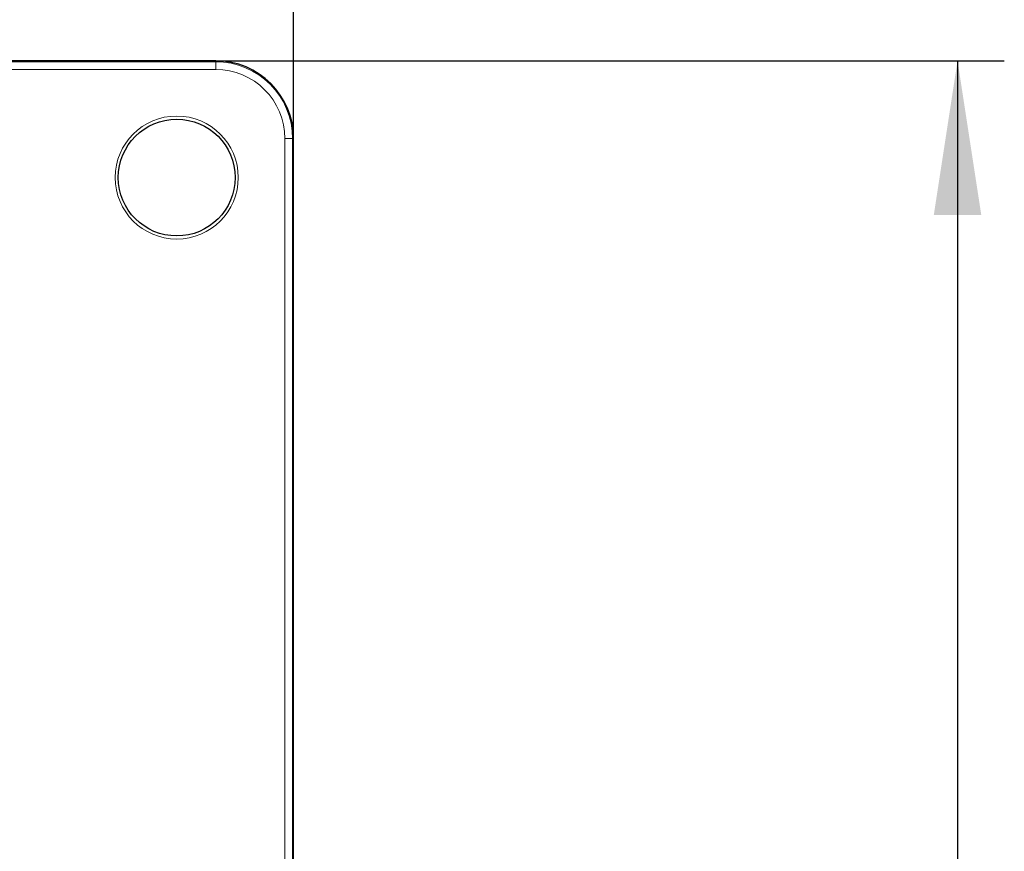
# Model space of a CAD drawing. Header units: millimetres. Extents: x 5 to 418, y 2 to 292.
# Tile 38 of 53: x 127 to 148, y 236 to 254. Entities that reach past the tile are written whole.
import ezdxf

# ---------------------------------------------------------------- set-up
doc = ezdxf.new("R2010")
doc.units = ezdxf.units.MM
doc.layers.add('SLD-0', color=7, linetype='Continuous')
doc.styles.add('SLDTEXTSTYLE1', font='TXT', dxfattribs={"width": 0.605})
doc.dimstyles.new('SLDDIMSTYLE1', dxfattribs={"dimtxt": 3.5, "dimasz": 3.302, "dimexe": 0, "dimexo": 0.0625, "dimgap": 0.875, "dimtad": 1, "dimlfac": 3, "dimrnd": 1e-09, "dimzin": 12, "dimdsep": 46, "dimtxsty": 'SLDTEXTSTYLE1', "dimsah": 1, "dimcen": 0.09, "dimadec": 0, "dimazin": 3, "dimtfac": 1, "dimtofl": 0, "dimtmove": 0, "dimatfit": 3, "dimfxl": 1, "dimfrac": 2, "dimtolj": 1, "dimtzin": 12, "dimarcsym": 0})

# ---------------------------------------------------------------- blocks, each defined once
blk = doc.blocks.new('_D_5')
at = {"layer": 'SLD-0', "color": 7}
for p, q in [((131.321, 252.954), (148.191, 252.954)), ((147.191, 252.954), (147.191, 79.62)), ((131.321, 79.62), (148.191, 79.62))]:
    blk.add_line(p, q, dxfattribs=at)
for points in [[(147.191, 252.954), (146.683, 249.652), (147.699, 249.652)], [(147.191, 79.62), (147.699, 82.922), (146.683, 82.922)]]:
    blk.add_solid(points, dxfattribs=at)
at = {"layer": 'SLD-0', "color": 7, "insert": (142.68, 162.277), "char_height": 3.5, "attachment_point": 1, "rotation": 90, "style": 'SLDTEXTSTYLE1'}
blk.add_mtext('520', dxfattribs=at)
blk = doc.blocks.new('_D_6')
at = {"layer": 'SLD-0', "color": 7}
for p, q in [((37.988, 251.287), (37.988, 265.958)), ((132.988, 251.287), (132.988, 265.958)), ((37.988, 264.958), (132.988, 264.958))]:
    blk.add_line(p, q, dxfattribs=at)
for points in [[(37.988, 264.958), (41.29, 264.45), (41.29, 265.466)], [(132.988, 264.958), (129.686, 265.466), (129.686, 264.45)]]:
    blk.add_solid(points, dxfattribs=at)
at = {"layer": 'SLD-0', "color": 7, "insert": (81.478, 269.47), "char_height": 3.5, "attachment_point": 1, "style": 'SLDTEXTSTYLE1'}
blk.add_mtext('285', dxfattribs=at)

msp = doc.modelspace()

# ---------------------------------------------------------------- linework, layer by layer
at = {"color": 7, "linetype": 'Continuous', "lineweight": 25}
for p, q in [((131.3213, 252.9536), (39.6546, 252.9536)), ((132.988, 81.287), (132.988, 251.287))]:
    msp.add_line(p, q, dxfattribs=at)
at = {"color": 7, "linetype": 'Continuous', "lineweight": 18}
for p, q in [((39.6546, 252.9332), (131.3213, 252.9332)), ((131.3213, 252.7666), (39.6546, 252.7666)), ((131.3213, 252.9332), (131.3213, 252.9536)), ((131.3213, 252.7666), (131.3213, 252.9332)), ((132.8009, 81.287), (132.8009, 251.287)), ((132.8009, 251.287), (132.9675, 251.287)), ((132.9675, 251.287), (132.9675, 81.287)), ((132.988, 251.287), (132.9675, 251.287))]:
    msp.add_line(p, q, dxfattribs=at)
msp.add_circle((130.488, 250.4536), 1.3167, dxfattribs=at)
at = {"color": 7, "linetype": 'Continuous', "lineweight": 25}
msp.add_circle((130.488, 250.4536), 1.25, dxfattribs=at)
msp.add_arc((131.3213, 251.287), 1.6667, 0, 90, dxfattribs=at)
at = {"color": 7, "linetype": 'Continuous', "lineweight": 18}
for radius in [1.6463, 1.4796]:
    msp.add_arc((131.3213, 251.287), radius, 0, 90, dxfattribs=at)

# ---------------------------------------------------------------- dimensions: what is measured, and where the dimension line sits
at = {"layer": 'SLD-0', "color": 7}
dim = msp.add_linear_dim(base=(132.988, 264.958), p1=(37.988, 251.287), p2=(132.988, 251.287), dimstyle='SLDDIMSTYLE1', dxfattribs=at)
dim.commit()
dim.dimension.update_dxf_attribs({"geometry": '_D_6', "text_midpoint": (85.488, 264.958), "dimtype": 160})
dim = msp.add_linear_dim(base=(147.1915, 79.6203), p1=(131.3213, 252.9536), p2=(131.3213, 79.6203), angle=90, dimstyle='SLDDIMSTYLE1', dxfattribs=at)
dim.commit()
dim.dimension.update_dxf_attribs({"geometry": '_D_5', "text_midpoint": (147.1915, 166.287), "dimtype": 160})

doc.saveas('drawing.dxf')
